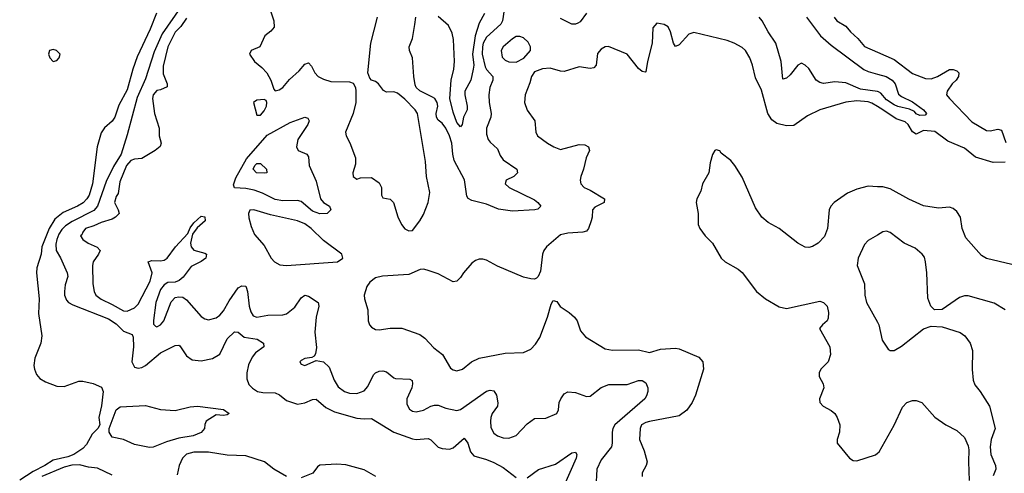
# Model space of a CAD drawing. Header units: inches. Extents: x 1552611 to 1694776, y 811966 to 917215.
# Tile 122 of 256: x 1615370 to 1620685, y 835368 to 837816. Entities that reach past the tile are written whole.
import ezdxf

# ---------------------------------------------------------------- set-up
doc = ezdxf.new("R2010")
doc.units = ezdxf.units.IN
doc.header["$MEASUREMENT"] = 0
doc.layers.add('B6813', color=7, linetype='Continuous')
doc.layers.add('B6823', color=7, linetype='Continuous')

msp = doc.modelspace()

# ---------------------------------------------------------------- linework, layer by layer
at = {"layer": 'B6813', "color": 5}
for points, elevation in [([(1616238.1, 837881.9), (1616139.9, 837740.1), (1616096.5, 837643.5), (1616050, 837497.8), (1616003.3, 837396.7), (1615950, 837194), (1615917.6, 837090), (1615876.3, 837023.7), (1615836.3, 836943.7), (1615790, 836810), (1615770, 836786.5), (1615652.6, 836727.4), (1615616.8, 836703.2), (1615597, 836683), (1615581.1, 836658.9), (1615570.3, 836630), (1615565.5, 836605.5), (1615567, 836570), (1615590.1, 836530.1), (1615626.3, 836450), (1615630.1, 836430), (1615615.7, 836384.3), (1615611.6, 836350), (1615611.8, 836330), (1615622.3, 836302.3), (1615633.1, 836290), (1615656.8, 836276.8), (1615850, 836201.1), (1615890, 836175), (1615930, 836134.4), (1615976.9, 836116.9), (1615982.2, 836102.2), (1615984.7, 836050), (1615975.2, 835970), (1615990, 835941.3), (1616010, 835936.2), (1616030, 835939.3), (1616050, 835949.3), (1616130, 836018), (1616210, 836058.6), (1616230, 836058.9), (1616235.1, 836055.1), (1616270, 836001.6), (1616301.2, 835981.2), (1616350, 835974.7), (1616410, 835987.1), (1616450, 836010.2), (1616490, 836093.9), (1616530, 836131.3), (1616550, 836129), (1616582.1, 836102.1), (1616651.7, 836091.7), (1616686.4, 836070), (1616688.2, 836050), (1616642.6, 836017.4), (1616624.8, 835995.2), (1616605.7, 835954.3), (1616595.5, 835910), (1616597, 835877), (1616607.2, 835847.2), (1616626.6, 835826.6), (1616654.4, 835810), (1616683.3, 835803.3), (1616750, 835801.6), (1616771.9, 835791.9), (1616810, 835761.7), (1616870, 835741.8), (1616910, 835747.6), (1616950, 835766.2), (1616970, 835768), (1617022.7, 835722.7), (1617070, 835699.8), (1617190, 835666), (1617230, 835661.5), (1617270, 835663.8), (1617390, 835589.5), (1617490, 835553.9), (1617510, 835551.2), (1617575.4, 835555.4), (1617590, 835548.3), (1617629.6, 835509.6), (1617650, 835501.2), (1617690, 835497.7), (1617710, 835505.2), (1617770, 835557.6), (1617790, 835530.7), (1617803.5, 835483.5), (1617822.1, 835462.1), (1617890, 835442.7), (1617930, 835425.4), (1617979.6, 835399.6), (1618050, 835345.6)], 740), ([(1616107.9, 837852.1), (1616074.1, 837765.9), (1616004.2, 837615.8), (1615981, 837550), (1615950, 837437.1), (1615906, 837354), (1615883.2, 837290), (1615870, 837268.1), (1615828.3, 837231.7), (1615810, 837206.3), (1615789, 837130), (1615762.9, 836930), (1615744.8, 836870), (1615733.1, 836850), (1615712, 836828), (1615681.7, 836810), (1615603.9, 836776.1), (1615560.5, 836739.5), (1615528.9, 836690), (1615490.1, 836590), (1615485.5, 836550), (1615463.1, 836476.9), (1615460.8, 836450), (1615475, 836310), (1615471.6, 836230), (1615489.4, 836110), (1615483.5, 836070), (1615451.5, 835990), (1615446.3, 835950), (1615449.3, 835929.3), (1615461.1, 835901.1), (1615479.5, 835879.5), (1615510, 835860.9), (1615570, 835837.8), (1615610, 835836.9), (1615690, 835864.9), (1615710, 835864.9), (1615767.5, 835852.5), (1615812.3, 835832.3), (1615820.9, 835810), (1615811.8, 835731.8), (1615797.8, 835670), (1615803.5, 835630), (1615792.6, 835610), (1615761.3, 835578.7), (1615730, 835523), (1615710, 835502.2), (1615661.9, 835470), (1615630, 835456.7), (1615550, 835439.3), (1615506.3, 835410), (1615442.2, 835377.8), (1615370, 835330.3)], 720), ([(1616270, 837824.8), (1616239.9, 837780.1), (1616210, 837748), (1616170, 837669.5), (1616144.8, 837564.8), (1616144.6, 837524.6), (1616166.8, 837470), (1616165.4, 837454.6), (1616130, 837438), (1616110, 837434), (1616090.6, 837410), (1616087.2, 837390), (1616097.3, 837310), (1616122.8, 837230), (1616122.6, 837190), (1616134.3, 837150), (1616127.9, 837132.1), (1616101.6, 837110), (1616030, 837066.3), (1615990, 837063.5), (1615970, 837055.8), (1615946.8, 837030), (1615910, 836941.2), (1615902, 836878), (1615890, 836861.2), (1615882.6, 836830), (1615902.4, 836790), (1615906.4, 836770), (1615888, 836750), (1615870, 836739.7), (1615810, 836722.3), (1615770, 836703.1), (1615725.7, 836690), (1615710.7, 836670), (1615705.8, 836654.2), (1615698, 836650), (1615710.5, 836630), (1615740.3, 836610), (1615787.9, 836587.9), (1615804, 836570), (1615795.8, 836550), (1615766.4, 836510), (1615763.2, 836490), (1615764.9, 836390), (1615772.3, 836350), (1615781.8, 836330), (1615810, 836307.1), (1615870, 836279.8), (1615930, 836245.7), (1615950, 836243.4), (1615990, 836261), (1616010, 836280.3), (1616075.1, 836404.9), (1616084.5, 836450), (1616064, 836510), (1616083.8, 836516.2), (1616130, 836514.5), (1616150, 836519.1), (1616166.3, 836530), (1616210.5, 836590), (1616277.3, 836662.7), (1616290, 836692.2), (1616310, 836719.6), (1616350, 836754.9), (1616370, 836752), (1616371, 836730), (1616327.7, 836692.3), (1616302.2, 836657.8), (1616292.5, 836610), (1616295.5, 836590), (1616310, 836572.9), (1616370, 836556.2), (1616378.3, 836550), (1616374, 836530), (1616350, 836511.7), (1616295, 836485), (1616253.3, 836426.7), (1616231.4, 836408.6), (1616210, 836399.8), (1616170, 836398.3), (1616150, 836385), (1616130, 836360.3), (1616104.3, 836290), (1616091.8, 836191.8), (1616092.5, 836172.5), (1616102.3, 836162.3), (1616110, 836159.1), (1616130, 836169.2), (1616148.7, 836190), (1616187.2, 836292.8), (1616210, 836316), (1616230, 836321.1), (1616250, 836318), (1616270, 836304.2), (1616350, 836214.3), (1616370, 836200.9), (1616390, 836196.5), (1616430, 836207.2), (1616450, 836221.2), (1616470, 836245.2), (1616500.8, 836299.2), (1616550, 836369), (1616570, 836380.2), (1616590, 836377.6), (1616593.3, 836373.3), (1616600.6, 836350), (1616609.1, 836270), (1616618.7, 836238.7), (1616630, 836217.4), (1616650, 836210.2), (1616710, 836221.7), (1616790, 836223.6), (1616810, 836229.1), (1616856, 836264), (1616890, 836315.8), (1616910, 836328.7), (1616930, 836324.9), (1616981.3, 836290), (1616985.7, 836270), (1616970.2, 836210), (1616964.1, 836130), (1616972.8, 836047.2), (1616967, 836013), (1616959.9, 836000.1), (1616947.7, 835992.3), (1616910, 835987.3), (1616890, 835976.9), (1616883.1, 835970), (1616890, 835957.3), (1616910, 835950.5), (1616970, 835977.3), (1617010, 835968.7), (1617041.2, 835941.2), (1617067.5, 835870), (1617090, 835835.3), (1617123.1, 835810), (1617150, 835801.1), (1617190, 835798.3), (1617230, 835812.2), (1617250, 835837.3), (1617280.5, 835899.5), (1617290, 835910.2), (1617310, 835919.4), (1617330, 835920.8), (1617350, 835916.1), (1617390, 835882.7), (1617399.7, 835879.7), (1617476.7, 835876.7), (1617488.1, 835868.1), (1617491, 835850), (1617486.6, 835830), (1617460.5, 835770), (1617460.6, 835740.6), (1617473.9, 835713.8), (1617490, 835703.6), (1617510, 835699.7), (1617550, 835708.6), (1617590, 835731), (1617610, 835736.3), (1617630, 835735), (1617670, 835720.2), (1617730, 835706.4), (1617750, 835712.9), (1617890, 835811.3), (1617910, 835815.8), (1617930, 835813.1), (1617944.4, 835790), (1617951.6, 835748.4), (1617949.2, 835730), (1617921, 835690), (1617913.7, 835670), (1617910.8, 835650), (1617914.3, 835614.3), (1617930, 835585.3), (1617950.1, 835570.1), (1617979.3, 835559.3), (1618010, 835557.5), (1618050, 835572.1), (1618110, 835634.7), (1618150, 835663.1), (1618210, 835664.9), (1618269.7, 835690.3), (1618278.2, 835710), (1618282.5, 835750), (1618290.8, 835770), (1618310, 835796), (1618330, 835808), (1618370, 835803.2), (1618430, 835782.6), (1618450, 835784.5), (1618510, 835830.2), (1618550, 835847.1), (1618650, 835847.8), (1618710, 835868.9), (1618730, 835868.4), (1618750, 835856.3), (1618761.3, 835830), (1618761.5, 835810), (1618753.9, 835786.1), (1618744, 835770), (1618582.6, 835630), (1618571.8, 835610), (1618567.9, 835590), (1618568.3, 835530), (1618564.2, 835510), (1618510, 835440.4), (1618485.7, 835390), (1618480.2, 835290)], 760), ([(1616722.3, 837870), (1616741.7, 837810), (1616744.4, 837775.6), (1616726.4, 837753.6), (1616692.7, 837730), (1616666, 837670), (1616618.8, 837650), (1616610.5, 837630), (1616638.5, 837590), (1616677.9, 837557.9), (1616703.8, 837530), (1616726.2, 837490), (1616741.6, 837441.6), (1616750, 837432.4), (1616770, 837437.5), (1616790, 837451), (1616826.3, 837493.7), (1616879.2, 837540.8), (1616910, 837576.5), (1616930, 837582.8), (1616945.8, 837565.8), (1616962.8, 837530), (1616980.7, 837510), (1617010, 837494.9), (1617050, 837482.4), (1617150, 837481.3), (1617170, 837474.4), (1617182, 837450), (1617185.4, 837430), (1617184.3, 837370), (1617170, 837309.3), (1617128.9, 837210), (1617132.2, 837190), (1617152.1, 837152.1), (1617182.2, 837070), (1617183.7, 837036.3), (1617168.9, 836990), (1617170.5, 836970.5), (1617190, 836956.3), (1617210, 836962), (1617270, 836963.8), (1617310, 836935.5), (1617323.1, 836910), (1617323.1, 836870), (1617330, 836854.8), (1617370, 836848), (1617388, 836830), (1617411.9, 836751.9), (1617430.6, 836710), (1617450, 836687.7), (1617470, 836676.3), (1617490, 836679.1), (1617530, 836730.3), (1617550, 836764.9), (1617575, 836830), (1617583.5, 836883.5), (1617565.4, 836970), (1617560.4, 837050), (1617517.7, 837310), (1617505.6, 837330), (1617450, 837388), (1617410, 837420.5), (1617390, 837426.3), (1617350, 837425.6), (1617334.9, 837434.9), (1617307.3, 837470), (1617290, 837483), (1617270, 837489.6), (1617260.2, 837500.2), (1617249.9, 837529.9), (1617266.2, 837690), (1617301.8, 837830)], 780), ([(1617984.8, 837870), (1617975.9, 837810), (1617967.2, 837792.8), (1617890, 837722.3), (1617872.9, 837690), (1617868, 837670), (1617866.6, 837630), (1617882.4, 837562.4), (1617890, 837546.8), (1617923.8, 837510), (1617924.1, 837490), (1617907.7, 837450), (1617902.3, 837410), (1617904.3, 837370), (1617915.1, 837310), (1617914, 837290), (1617889.5, 837230.5), (1617890, 837198), (1617899.5, 837170), (1617910, 837154.9), (1617950, 837118.8), (1617963.2, 837083.2), (1617979.3, 837059.3), (1618053.4, 837010), (1618057.4, 836990), (1618054.2, 836985.8), (1618037.1, 836970), (1617995.5, 836950), (1617990.4, 836930), (1618012.7, 836910), (1618150, 836844.1), (1618168, 836830), (1618182.6, 836810), (1618166.3, 836793.7), (1618150.8, 836789.2), (1618030, 836782.2), (1617954.1, 836794.1), (1617890, 836820.7), (1617810, 836839.5), (1617791.4, 836851.4), (1617784.2, 836864.2), (1617771.7, 836951.7), (1617716.2, 837056.2), (1617707.8, 837090), (1617703.3, 837150), (1617690, 837188.9), (1617670, 837230.6), (1617650, 837257.4), (1617630, 837273.6), (1617620.3, 837290), (1617618.2, 837310), (1617626.9, 837350), (1617624.6, 837370), (1617610.6, 837390.6), (1617598.9, 837398.9), (1617530, 837431.5), (1617510.4, 837450), (1617504.9, 837464.9), (1617497.5, 837510), (1617491.2, 837611.2), (1617474.4, 837650), (1617472.5, 837670), (1617490, 837714.9), (1617504, 837790), (1617507.9, 837830)], 760), ([(1617880.1, 837850), (1617850, 837798.2), (1617829.2, 837730), (1617815, 837630), (1617821.2, 837570), (1617817.6, 837550), (1617805, 837490), (1617774, 837430), (1617772.4, 837410), (1617786, 837350), (1617786, 837330), (1617765.2, 837290), (1617758.5, 837250), (1617750, 837238), (1617730, 837261.3), (1617710, 837317.6), (1617691.8, 837390), (1617698.7, 837490), (1617713.3, 837550), (1617717.7, 837590), (1617711.4, 837710), (1617704, 837744), (1617685.6, 837785.6), (1617630, 837833.6)], 740), ([(1618429.4, 837850.6), (1618395, 837805), (1618383.4, 837796.6), (1618370, 837791.3), (1618350, 837791.9), (1618290, 837823.1)], 760), ([(1620000, 837427.9), (1619910, 837442.1), (1619830, 837475.8), (1619770, 837480.1), (1619710, 837472.6), (1619690, 837476.9), (1619669.9, 837490), (1619630, 837552.2), (1619610, 837571.1), (1619590, 837581.1), (1619570, 837571.1), (1619530, 837517.8), (1619510, 837501.5), (1619490, 837496), (1619480.1, 837590), (1619452.5, 837690), (1619409.8, 837750), (1619378, 837810), (1619361.7, 837830)], 760), ([(1619618.4, 837830), (1619692.9, 837730), (1619750, 837678), (1619927.1, 837547.1), (1619950, 837536.9), (1620000, 837523.1)], 760), ([(1619766.9, 837830), (1619782, 837810), (1619830, 837780.4), (1619854.9, 837750), (1619894.9, 837714.9), (1619930, 837671.4), (1620000, 837640.5)], 780), ([(1620000, 837348.1), (1619970, 837366), (1619950, 837372.7), (1619890, 837378.9), (1619830, 837371.5), (1619690.2, 837329.8), (1619623.2, 837296.8), (1619550, 837244.5), (1619510, 837243), (1619456.6, 837256.6), (1619430, 837276), (1619408.9, 837310), (1619375.1, 837435.1), (1619342.2, 837502.2), (1619326.6, 837570), (1619311.8, 837610), (1619288.7, 837650), (1619270, 837666.8), (1619227.8, 837690), (1619190, 837703.4), (1619010, 837746.3), (1618982.8, 837737.2), (1618930, 837680.3), (1618910, 837671.5), (1618899.3, 837690), (1618883.1, 837750), (1618870, 837776.9), (1618850, 837789.7), (1618810, 837797), (1618788, 837772), (1618785, 837690), (1618758.4, 837590), (1618750, 837535.3), (1618746.4, 837533.6), (1618730, 837536.3), (1618710, 837553.1), (1618649.4, 837629.4), (1618548.2, 837671.8), (1618530, 837669.8), (1618510, 837657.2), (1618490, 837634), (1618482.8, 837570), (1618470, 837556.7), (1618450, 837552.5), (1618390, 837562.3), (1618310, 837537.4), (1618290, 837538), (1618234.1, 837554.1), (1618191.7, 837551.7), (1618150, 837534.6), (1618132.9, 837510), (1618124.9, 837475.1), (1618098, 837410), (1618094.9, 837370), (1618110, 837328.2), (1618150.2, 837270), (1618156.9, 837210), (1618165.7, 837190), (1618219.1, 837150), (1618254, 837130), (1618290, 837116.5), (1618390, 837143.5), (1618420.4, 837140.4), (1618440.3, 837130), (1618446.5, 837110), (1618428.8, 837071.2), (1618414.3, 837010), (1618398.8, 836970), (1618395.5, 836950), (1618398.5, 836930), (1618416.5, 836910), (1618450, 836896.6), (1618527.2, 836850), (1618525.3, 836830), (1618475.6, 836804.4), (1618462.3, 836790), (1618460.8, 836750), (1618455.5, 836730), (1618440.2, 836690), (1618430, 836675.1), (1618410, 836668.7), (1618330, 836663.7), (1618290, 836654.6), (1618213.1, 836590), (1618199.5, 836570), (1618193.1, 836550), (1618180.9, 836459.1), (1618169, 836431), (1618159.1, 836420.9), (1618150, 836416.3), (1618130, 836417.1), (1618090, 836427.3), (1617950, 836485.2), (1617890, 836518.2), (1617870, 836523.9), (1617850, 836523.5), (1617830, 836516.8), (1617810, 836502.7), (1617765.2, 836450), (1617750, 836425.1), (1617730, 836405.6), (1617710, 836401.6), (1617630, 836444.2), (1617570, 836465.1), (1617550, 836469.5), (1617532.8, 836467.2), (1617470, 836440.7), (1617328.4, 836431.6), (1617290, 836423.7), (1617260.2, 836399.8), (1617243.4, 836376.6), (1617230.2, 836330), (1617231.4, 836310), (1617248.8, 836250), (1617250.4, 836190), (1617258, 836170), (1617270, 836156.3), (1617290, 836144.4), (1617310, 836142.6), (1617370, 836151.5), (1617432.1, 836152.1), (1617530, 836118), (1617557.8, 836097.8), (1617605.1, 836045.1), (1617653.1, 836010), (1617696.1, 835936.1), (1617710, 835926), (1617730, 835920.2), (1617760.7, 835930), (1617809.9, 835970.1), (1617850, 835989.2), (1617990, 836016.8), (1618090, 836019.3), (1618130, 836037.7), (1618155.1, 836064.9), (1618178.4, 836101.6), (1618219.1, 836210), (1618239.1, 836280.9), (1618250, 836301), (1618270, 836296), (1618287.7, 836267.7), (1618335.9, 836235.9), (1618366, 836210), (1618378.7, 836190), (1618397.1, 836137.1), (1618424.7, 836104.7), (1618530, 836040.3), (1618570, 836033.4), (1618710, 836033.7), (1618770, 836020.6), (1618830, 836038.4), (1618910, 836043), (1618930, 836038.9), (1619035.6, 835995.6), (1619058.4, 835970), (1619060.9, 835930), (1619018.3, 835790), (1618999.5, 835750), (1618971, 835709), (1618930, 835678.7), (1618770, 835647.9), (1618750, 835643), (1618726.5, 835630), (1618719.7, 835610), (1618716.9, 835550), (1618741.6, 835490), (1618756.9, 835430), (1618752, 835410), (1618730.4, 835370), (1618730.4, 835350)], 780), ([(1620000, 836914.8), (1619950, 836917.4), (1619890, 836901), (1619839.6, 836880.4), (1619766.7, 836830), (1619748.9, 836810), (1619739.6, 836790), (1619730.2, 836690), (1619714.3, 836645.7), (1619680.3, 836610), (1619650, 836591.6), (1619630, 836586), (1619610, 836589.1), (1619570, 836610.5), (1619470, 836688.5), (1619410, 836722.3), (1619376.4, 836750), (1619341.5, 836801.5), (1619270, 836965.6), (1619230, 837029.5), (1619210, 837055.6), (1619156.2, 837096.2), (1619150, 837108.7), (1619130, 837114), (1619122, 837110), (1619110.9, 837089.1), (1619096.8, 837043.2), (1619090.4, 836990), (1619055.8, 836930), (1619047.2, 836890), (1619025.8, 836850), (1619022.6, 836830), (1619032.7, 836770), (1619033.4, 836710), (1619041.8, 836690), (1619070, 836650.3), (1619110.3, 836610), (1619156.4, 836530), (1619178, 836510), (1619249.3, 836469.3), (1619270, 836452.2), (1619348.5, 836350), (1619395.5, 836310), (1619470, 836265.7), (1619510, 836257.7), (1619690, 836296.5), (1619710, 836290.3), (1619728.7, 836270), (1619736.7, 836236.7), (1619734.7, 836205.3), (1619728.9, 836191.1), (1619704, 836170), (1619688.5, 836150), (1619744.2, 836050), (1619747.2, 836010), (1619733.7, 835970), (1619694.9, 835930), (1619686.7, 835910), (1619686.7, 835890), (1619706.7, 835850), (1619711.8, 835830), (1619688, 835770), (1619690.4, 835750.4), (1619707.7, 835730), (1619750, 835706.7), (1619770, 835690.4), (1619783.6, 835670), (1619797.7, 835630), (1619796, 835590), (1619783.8, 835550), (1619783.8, 835530), (1619850.2, 835450.2), (1619870, 835436.5), (1619890, 835434.6), (1619990, 835468.5), (1620000, 835476.2)], 820), ([(1620000, 836654), (1619950, 836625.1), (1619930, 836602), (1619896, 836530), (1619890.4, 836490), (1619931.2, 836391.2), (1619932.7, 836330), (1619941.7, 836290), (1620000, 836183.8)], 840), ([(1616810, 835350.6), (1616742.6, 835390), (1616691.5, 835430), (1616590, 835462), (1616490, 835465.8), (1616390, 835481.3), (1616310, 835482), (1616270, 835471.1), (1616248.6, 835450), (1616230.9, 835410), (1616220.3, 835359.7)], 740), ([(1618110, 835344), (1618170, 835389.2), (1618262.7, 835417.3), (1618350, 835478.5), (1618370, 835481.3), (1618377.7, 835470), (1618374, 835450), (1618305.2, 835294.8)], 740), ([(1615870, 835358), (1615790, 835396.1), (1615741.2, 835401.2), (1615693.5, 835413.5), (1615651.6, 835411.6), (1615610, 835401.5), (1615490, 835351)], 740), ([(1617292.5, 835350), (1617230, 835386.6), (1617130, 835413.1), (1617082.7, 835417.3), (1616990, 835411.8), (1616977.6, 835402.4), (1616951.9, 835368.1), (1616890, 835343)], 740)]:
    msp.add_lwpolyline(points, dxfattribs=dict(at, elevation=elevation))
for points, elevation in [([(1618070, 837726.2), (1618050, 837725), (1618030, 837713.6), (1617979.2, 837670), (1617968.5, 837650), (1617973.9, 837613.9), (1617990, 837597.2), (1618010, 837588.1), (1618050, 837587.5), (1618091.1, 837608.9), (1618127.9, 837650), (1618128.1, 837670), (1618114.4, 837694.4), (1618090, 837717.7)], 780), ([(1615550, 837655.1), (1615530.7, 837649.3), (1615526, 837630), (1615533, 837610), (1615550, 837590.6), (1615570, 837595.5), (1615582.9, 837610), (1615589.3, 837630), (1615568, 837650)], 720), ([(1616690, 837385.7), (1616650, 837381.3), (1616633, 837370), (1616650, 837300.7), (1616670, 837301.8), (1616690, 837323.8), (1616701.5, 837350), (1616704.8, 837370), (1616700.1, 837380.1)], 780), ([(1616990, 836767.6), (1616950, 836783.3), (1616890, 836834.3), (1616870, 836839.6), (1616790, 836838.8), (1616750, 836845.8), (1616680.3, 836880.3), (1616636.4, 836896.4), (1616590, 836905), (1616530, 836908.9), (1616524.1, 836924.1), (1616537.6, 836962.4), (1616595.3, 837064.7), (1616706.3, 837193.7), (1616830, 837261.8), (1616910, 837290.2), (1616924.9, 837284.9), (1616932.8, 837270), (1616924.9, 837250), (1616872.1, 837170), (1616863.6, 837130), (1616873, 837110), (1616919.3, 837090), (1616930, 837076.3), (1616932.8, 837030), (1616970, 836945.5), (1616994.7, 836850), (1617010.3, 836830), (1617043.1, 836810), (1617048.9, 836790), (1617030, 836769.9)], 760), ([(1616690, 836988.6), (1616648.8, 836990), (1616629.9, 837009.9), (1616639.9, 837030), (1616650, 837039.8), (1616670, 837039.2), (1616702, 837010), (1616704.7, 836990)], 740), ([(1616633.2, 836790), (1616612.3, 836787.7), (1616604.9, 836770), (1616607.4, 836747.4), (1616619.6, 836699.6), (1616637, 836657), (1616690, 836597.1), (1616728.2, 836530), (1616746.4, 836510), (1616773.7, 836493.7), (1616810, 836489.5), (1617086, 836510), (1617114, 836530), (1617108.7, 836550), (1617010, 836623.6), (1616942.8, 836690), (1616910, 836715), (1616870, 836731.5), (1616723.5, 836763.5)], 780), ([(1616210, 835706.8), (1616290, 835726.3), (1616330, 835730.9), (1616470, 835712.8), (1616500.7, 835690), (1616490, 835682.9), (1616470, 835679.1), (1616430, 835683.5), (1616376.4, 835650), (1616368.7, 835631.3), (1616368.5, 835610), (1616350, 835588), (1616307.3, 835570), (1616230, 835557.3), (1616161.7, 835538.3), (1616090, 835509.8), (1616070, 835507.2), (1615990, 835522.9), (1615930.6, 835550.6), (1615870, 835562.2), (1615852.9, 835590), (1615853.3, 835610), (1615890.8, 835710), (1615913, 835727), (1616050, 835734.5), (1616130, 835713.1)], 720)]:
    msp.add_lwpolyline(points, close=True, dxfattribs=dict(at, elevation=elevation))
at = {"layer": 'B6823', "color": 5}
for points, elevation in [([(1620000, 837640.5), (1620090, 837600.7), (1620190, 837525.4), (1620259.4, 837499.4), (1620290, 837497.3), (1620325.1, 837510), (1620390, 837547.8), (1620410, 837548.2), (1620430, 837540.6), (1620440.2, 837530), (1620438.5, 837510), (1620425.9, 837490), (1620403.1, 837470), (1620377.1, 837430), (1620374, 837410), (1620388.9, 837390), (1620510, 837264.2), (1620590, 837218), (1620610, 837215.8), (1620650, 837225.5), (1620670, 837220.2), (1620693.5, 837153.5)], 780), ([(1620000, 837523.1), (1620047.4, 837510), (1620080.2, 837490), (1620095.5, 837470), (1620113.7, 837413.7), (1620130, 837401), (1620190, 837372.4), (1620248.4, 837330), (1620264.9, 837310), (1620258.7, 837301.3), (1620230, 837298.7), (1620210, 837308.5), (1620200.4, 837320.4), (1620173.5, 837333.5), (1620110, 837348.3), (1620090, 837357.3), (1620050, 837384.5), (1620019.1, 837419.1), (1620006.8, 837426.8), (1620000, 837427.9)], 760), ([(1620690, 837047.4), (1620625.4, 837045.4), (1620530, 837073.9), (1620470, 837123.2), (1620380.8, 837160.8), (1620310, 837212.5), (1620250, 837218.9), (1620210, 837198.9), (1620190, 837210.6), (1620166.7, 837250), (1620150, 837264.8), (1620101.8, 837281.8), (1620030, 837330.3), (1620000, 837348.1)], 780), ([(1620725.9, 836494.1), (1620590, 836526.5), (1620563.2, 836543.2), (1620478.2, 836638.2), (1620457.6, 836690), (1620449.6, 836750), (1620430, 836780.9), (1620410, 836797.6), (1620390, 836804.5), (1620330, 836798.9), (1620250, 836812.1), (1620170, 836847.7), (1620070, 836902.7), (1620030, 836913.3), (1620000, 836914.8)], 820), ([(1620690, 836249.7), (1620630, 836286.9), (1620490, 836326.3), (1620470, 836325.6), (1620442.9, 836317.1), (1620350, 836252.7), (1620309.5, 836249.5), (1620289.6, 836269.6), (1620272.8, 836312.8), (1620266.8, 836450), (1620260.9, 836510), (1620253.9, 836533.9), (1620242.6, 836550), (1620203.9, 836583.9), (1620144.2, 836610), (1620070, 836668), (1620050, 836674.3), (1620030, 836671.3), (1620000, 836654)], 840), ([(1620000, 836183.8), (1620007.6, 836170), (1620026.8, 836086.8), (1620058, 836038), (1620070, 836030.7), (1620090, 836030.6), (1620130, 836054.9), (1620250, 836148.2), (1620290, 836162), (1620350, 836159.1), (1620447.5, 836127.5), (1620472.4, 836110), (1620501.1, 836070), (1620513.4, 836030), (1620511.1, 835928.9), (1620516.6, 835870), (1620526.2, 835846.2), (1620555.2, 835810), (1620604.9, 835730), (1620636.6, 835610), (1620614.6, 835550), (1620608.3, 835510), (1620613.5, 835470), (1620638, 835410), (1620640.1, 835390), (1620625.3, 835354.7)], 840), ([(1620000, 835476.2), (1620010, 835483.9), (1620090, 835627.9), (1620135.5, 835724.5), (1620159.8, 835750), (1620190, 835760.6), (1620210, 835760.7), (1620239.7, 835750), (1620310, 835670.3), (1620370.2, 835630.2), (1620430, 835599.5), (1620470, 835562), (1620490, 835515.8), (1620494.1, 835494.1), (1620491.7, 835430), (1620496.6, 835330)], 820)]:
    msp.add_lwpolyline(points, dxfattribs=dict(at, elevation=elevation))

doc.saveas('drawing.dxf')
